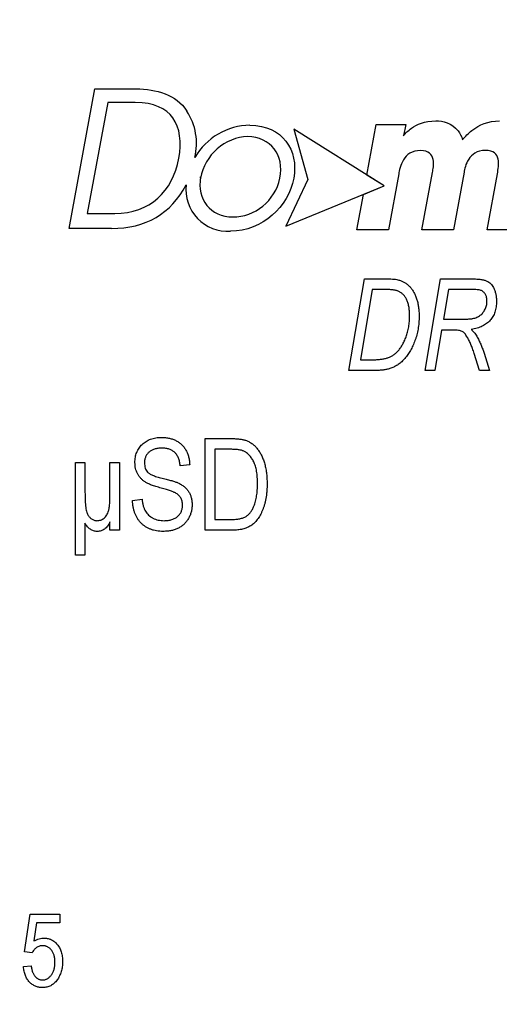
# Model space of a CAD drawing. Extents: x 909.4 to 931.4, y -8.5 to 8.5.
# Tile 20 of 31: x 922.04 to 922.349, y -0.752 to -0.118. Entities that reach past the tile are written whole.
import ezdxf

# ---------------------------------------------------------------- set-up
doc = ezdxf.new("R2010")
doc.units = 0
doc.header["$LTSCALE"] = 4
doc.header["$MEASUREMENT"] = 0
doc.layers.get('0').update_dxf_attribs({"linetype": 'CONTINUOUS'})
doc.layers.get('DEFPOINTS').update_dxf_attribs({"linetype": 'CONTINUOUS'})
doc.layers.add('DIMENSIONS', color=140, linetype='CONTINUOUS')
doc.styles.get("Standard").update_dxf_attribs({"font": 'romans.shx'})
doc.dimstyles.get("Standard").update_dxf_attribs({"dimtxt": 0.1875, "dimasz": 0.25, "dimexe": 0.0625, "dimexo": 0.0625, "dimgap": 0.0625, "dimtad": 0, "dimtih": 1, "dimtoh": 1, "dimzin": 0, "dimdsep": 46, "dimtxsty": 'Standard', "dimcen": 0, "dimadec": 0, "dimazin": 0, "dimtfac": 1, "dimtofl": 0, "dimtmove": 0, "dimatfit": 3, "dimfxl": 0, "dimtolj": 1, "dimtzin": 0, "dimarcsym": 0})

# ---------------------------------------------------------------- blocks, each defined once
blk = doc.blocks.new('*D3')
at = {"layer": 'DEFPOINTS', "color": 0}
for p in [(921.52455, 0.68985), (920.54081, -3.55627), (923.71909, -3.55627)]:
    blk.add_point(p, dxfattribs=at)
at = {"layer": 'DIMENSIONS', "color": 0, "lineweight": -2}
for p, q in [((921.58705, 0.68985), (923.78159, 0.68985)), ((923.71909, 0.43985), (923.71909, -1.0716)), ((923.71909, -3.30627), (923.71909, -1.79482)), ((920.60331, -3.55627), (923.78159, -3.55627))]:
    blk.add_line(p, q, dxfattribs=at)
at = {"layer": 'DIMENSIONS', "color": 0}
for points in [[(923.67743, 0.43985), (923.76076, 0.43985), (923.71909, 0.68985)], [(923.67743, -3.30627), (923.76076, -3.30627), (923.71909, -3.55627)]]:
    blk.add_solid(points, dxfattribs=at)
at = {"layer": 'DIMENSIONS', "color": 0, "char_height": 0.1875, "attachment_point": 5}
for s, insert in [('\\A1;4.25', (923.71909, -1.27696)), ('\\A1;[107.9]', (923.71909, -1.63857))]:
    blk.add_mtext(s, dxfattribs=dict(at, insert=insert))

msp = doc.modelspace()

# ---------------------------------------------------------------- linework, layer by layer
for p, q in [((922.07211, -0.25232), (922.0886, -0.16224)), ((922.0886, -0.16224), (922.11522, -0.16224)), ((922.09692, -0.17103), (922.08367, -0.24253)), ((922.11461, -0.17103), (922.09692, -0.17103)), ((922.27505, -0.22479), (922.21668, -0.18833)), ((922.21668, -0.18833), (922.22576, -0.22077)), ((922.26389, -0.21782), (922.2699, -0.1853)), ((922.2699, -0.1853), (922.28884, -0.18528)), ((922.28884, -0.18528), (922.28752, -0.19251)), ((922.15674, -0.21994), (922.15674, -0.21905)), ((922.22576, -0.22077), (922.21153, -0.25081)), ((922.27505, -0.22479), (922.26389, -0.21782)), ((922.28436, -0.21709), (922.27767, -0.25317)), ((922.2993, -0.25317), (922.30612, -0.2162)), ((922.32642, -0.21608), (922.3196, -0.25314)), ((922.34124, -0.25311), (922.34795, -0.21703)), ((922.21153, -0.25081), (922.27505, -0.22479)), ((922.26158, -0.23031), (922.27505, -0.22479)), ((922.25736, -0.25317), (922.26158, -0.23031)), ((922.08367, -0.24253), (922.10138, -0.24253)), ((922.09919, -0.25232), (922.07211, -0.25232)), ((922.27767, -0.25317), (922.25736, -0.25317)), ((922.3196, -0.25314), (922.2993, -0.25317)), ((922.36155, -0.25311), (922.34124, -0.25311)), ((922.25224, -0.34383), (922.26222, -0.28478)), ((922.26222, -0.28478), (922.27694, -0.28478)), ((922.30133, -0.34383), (922.31131, -0.28478)), ((922.31131, -0.28478), (922.3316, -0.28478)), ((922.26727, -0.29168), (922.25962, -0.33693)), ((922.2762, -0.29168), (922.26727, -0.29168)), ((922.31635, -0.29168), (922.31312, -0.31086)), ((922.33236, -0.29168), (922.31635, -0.29168)), ((922.31312, -0.31086), (922.32206, -0.31086)), ((922.31194, -0.31776), (922.30755, -0.34383)), ((922.31954, -0.31776), (922.31194, -0.31776)), ((922.33639, -0.34383), (922.33294, -0.3328)), ((922.33934, -0.33276), (922.34278, -0.34383)), ((922.25962, -0.33693), (922.26751, -0.33693)), ((922.26973, -0.34383), (922.25224, -0.34383)), ((922.30755, -0.34383), (922.30133, -0.34383)), ((922.34278, -0.34383), (922.33639, -0.34383)), ((922.15965, -0.44682), (922.15965, -0.38777)), ((922.15965, -0.38777), (922.1763, -0.38777)), ((922.17615, -0.39467), (922.16579, -0.39467)), ((922.16579, -0.39467), (922.16579, -0.43992)), ((922.07605, -0.46293), (922.07605, -0.40311)), ((922.07605, -0.40311), (922.08219, -0.40311)), ((922.08219, -0.40311), (922.08219, -0.4214)), ((922.09829, -0.4243), (922.09829, -0.40311)), ((922.09829, -0.40311), (922.10443, -0.40311)), ((922.10443, -0.40311), (922.10443, -0.44682)), ((922.14968, -0.40464), (922.14354, -0.40541)), ((922.11287, -0.42765), (922.119, -0.42688)), ((922.08219, -0.44222), (922.08219, -0.46293)), ((922.09829, -0.44682), (922.09829, -0.44145)), ((922.16579, -0.43992), (922.17632, -0.43992)), ((922.10443, -0.44682), (922.09829, -0.44682)), ((922.17706, -0.44682), (922.15965, -0.44682)), ((922.08219, -0.46293), (922.07605, -0.46293)), ((922.04321, -0.71869), (922.04689, -0.69448)), ((922.04689, -0.69448), (922.06591, -0.69448)), ((922.06591, -0.69448), (922.06591, -0.7)), ((922.051, -0.7), (922.04923, -0.71167)), ((922.06591, -0.7), (922.051, -0.7)), ((922.04812, -0.71939), (922.04321, -0.71869)), ((922.04259, -0.72822), (922.0475, -0.72761))]:
    msp.add_line(p, q)
for centre, radius, start, end in [((922.11583, -0.19748), 0.03822, 346.23219, 33.11193), ((922.18892, -0.22724), 0.04148, 90.55006, 150.12385), ((922.17395, -0.22734), 0.02672, 173.08993, 274.13613)]:
    msp.add_arc(centre, radius, start, end)
for points in [[(922.11522, -0.16224), (922.12799, -0.16258), (922.14105, -0.1657), (922.14784, -0.1766)], [(922.1388, -0.18103), (922.13436, -0.175), (922.12676, -0.17103), (922.11461, -0.17103)], [(922.14264, -0.20703), (922.14458, -0.19667), (922.14349, -0.18752), (922.1388, -0.18103)], [(922.29254, -0.18772), (922.29596, -0.18528), (922.30108, -0.18296), (922.30817, -0.18293)], [(922.30817, -0.18293), (922.31282, -0.18293), (922.31857, -0.18415), (922.32261, -0.18942)], [(922.33154, -0.18917), (922.33618, -0.18549), (922.34218, -0.18291), (922.34927, -0.18291)], [(922.18852, -0.18576), (922.20946, -0.18576), (922.22005, -0.20174), (922.21668, -0.21994)], [(922.28752, -0.19251), (922.28865, -0.19087), (922.29033, -0.18927), (922.29254, -0.18772)], [(922.32261, -0.18942), (922.32371, -0.19088), (922.32482, -0.19273), (922.32554, -0.19504)], [(922.32554, -0.19504), (922.32727, -0.19296), (922.32921, -0.19088), (922.33154, -0.18917)], [(922.18708, -0.19306), (922.17251, -0.19333), (922.15926, -0.20486), (922.15674, -0.21994)], [(922.20777, -0.21994), (922.21089, -0.20486), (922.20184, -0.19333), (922.18708, -0.19306)], [(922.29853, -0.20202), (922.29278, -0.20202), (922.28948, -0.20472), (922.28741, -0.20803)], [(922.30649, -0.20777), (922.30576, -0.20458), (922.30366, -0.20202), (922.29853, -0.20202)], [(922.34024, -0.20199), (922.33461, -0.202), (922.33143, -0.20456), (922.32948, -0.20762)], [(922.34833, -0.2075), (922.3477, -0.20431), (922.3455, -0.20199), (922.34024, -0.20199)], [(922.10138, -0.24253), (922.12423, -0.24253), (922.13869, -0.22846), (922.14264, -0.20703)], [(922.28741, -0.20803), (922.28532, -0.21132), (922.28471, -0.21499), (922.28436, -0.21709)], [(922.30612, -0.2162), (922.30649, -0.21438), (922.3071, -0.21084), (922.30649, -0.20777)], [(922.32948, -0.20762), (922.3274, -0.2107), (922.32678, -0.21412), (922.32642, -0.21608)], [(922.34795, -0.21703), (922.34844, -0.21421), (922.34904, -0.21053), (922.34833, -0.2075)], [(922.15674, -0.21905), (922.15399, -0.23373), (922.16311, -0.24482), (922.17743, -0.24482)], [(922.21668, -0.21994), (922.2133, -0.23812), (922.19682, -0.254), (922.17588, -0.254)], [(922.17743, -0.24482), (922.19166, -0.2451), (922.20476, -0.23444), (922.20777, -0.21994)], [(922.09919, -0.25232), (922.12151, -0.25219), (922.13759, -0.24279), (922.14742, -0.22413)]]:
    msp.add_open_spline(points, degree=3)
for points, knots in [([(922.27694, -0.28478), (922.27771, -0.28479), (922.27917, -0.2848), (922.28121, -0.28495), (922.28295, -0.28516), (922.284, -0.28543), (922.28448, -0.28555)], [0, 0, 0, 0, 0.30603, 0.57481, 0.80566, 1, 1, 1, 1]), ([(922.28448, -0.28555), (922.2851, -0.28575), (922.28635, -0.28615), (922.28811, -0.28708), (922.28977, -0.28822), (922.29131, -0.28961), (922.29272, -0.29123), (922.29397, -0.29309), (922.29502, -0.29523), (922.29591, -0.29759), (922.29664, -0.30015), (922.29712, -0.30292), (922.29745, -0.30588), (922.29748, -0.30791), (922.29749, -0.30895)], [0, 0, 0, 0, 0.068413, 0.136688, 0.206036, 0.277611, 0.351607, 0.42925, 0.511101, 0.598783, 0.691232, 0.788486, 0.891383, 1, 1, 1, 1]), ([(922.3316, -0.28478), (922.33213, -0.28479), (922.33315, -0.2848), (922.33463, -0.28485), (922.33598, -0.28498), (922.33723, -0.28511), (922.33837, -0.28531), (922.33938, -0.28555), (922.34029, -0.28584), (922.34133, -0.28628), (922.34247, -0.28694), (922.34366, -0.28791), (922.34467, -0.28905), (922.34516, -0.28992), (922.34541, -0.29036)], [0, 0, 0, 0, 0.100992, 0.194457, 0.280587, 0.360073, 0.433347, 0.498907, 0.558695, 0.613129, 0.713143, 0.809193, 0.903902, 1, 1, 1, 1]), ([(922.28394, -0.29268), (922.28372, -0.2926), (922.28326, -0.29243), (922.2825, -0.29224), (922.28167, -0.29205), (922.28074, -0.29193), (922.27973, -0.29182), (922.27863, -0.29173), (922.27744, -0.29169), (922.27662, -0.29168), (922.2762, -0.29168)], [0, 0, 0, 0, 0.088884, 0.188559, 0.296419, 0.415231, 0.545794, 0.686731, 0.838077, 1, 1, 1, 1]), ([(922.34121, -0.29916), (922.3412, -0.29874), (922.34118, -0.29794), (922.34098, -0.29679), (922.34068, -0.29574), (922.34023, -0.29481), (922.33971, -0.29399), (922.3391, -0.29331), (922.33844, -0.29276), (922.33767, -0.29232), (922.33672, -0.29202), (922.33552, -0.29182), (922.33404, -0.29171), (922.33295, -0.29169), (922.33236, -0.29168)], [0, 0, 0, 0, 0.092563, 0.179085, 0.258957, 0.335705, 0.407709, 0.47445, 0.537625, 0.598935, 0.669217, 0.758671, 0.868379, 1, 1, 1, 1]), ([(922.34541, -0.29036), (922.34571, -0.291), (922.34632, -0.29232), (922.34691, -0.29447), (922.34728, -0.29679), (922.34732, -0.29839), (922.34734, -0.29922)], [0, 0, 0, 0, 0.23123, 0.473839, 0.728461, 1, 1, 1, 1]), ([(922.29136, -0.30858), (922.29135, -0.30804), (922.29133, -0.30698), (922.29125, -0.30544), (922.29109, -0.30398), (922.29089, -0.30261), (922.29059, -0.30133), (922.29027, -0.30012), (922.28985, -0.29901), (922.28939, -0.29798), (922.28887, -0.29703), (922.2883, -0.29617), (922.28768, -0.29539), (922.28704, -0.29467), (922.28632, -0.29406), (922.28558, -0.2935), (922.28478, -0.29304), (922.28422, -0.2928), (922.28394, -0.29268)], [0, 0, 0, 0, 0.08744, 0.169839, 0.248702, 0.322887, 0.393374, 0.460124, 0.52317, 0.583868, 0.641682, 0.697304, 0.750411, 0.801821, 0.85195, 0.901574, 0.950527, 1, 1, 1, 1]), ([(922.32206, -0.31086), (922.32265, -0.31085), (922.3238, -0.31085), (922.32543, -0.31082), (922.32692, -0.31079), (922.32827, -0.31073), (922.32946, -0.31066), (922.3305, -0.31058), (922.33139, -0.31047), (922.33238, -0.31032), (922.33347, -0.31005), (922.33469, -0.30959), (922.33583, -0.30901), (922.33687, -0.3083), (922.33782, -0.30748), (922.33868, -0.30655), (922.33942, -0.30552), (922.34006, -0.30439), (922.34058, -0.30318), (922.34095, -0.30189), (922.34117, -0.30055), (922.34119, -0.29963), (922.34121, -0.29916)], [0, 0, 0, 0, 0.069286, 0.132997, 0.190674, 0.242805, 0.289388, 0.329974, 0.364637, 0.393839, 0.445605, 0.495783, 0.544862, 0.593742, 0.642211, 0.690914, 0.740212, 0.790391, 0.841434, 0.893235, 0.945524, 1, 1, 1, 1]), ([(922.34734, -0.29922), (922.34733, -0.29985), (922.34731, -0.30107), (922.34712, -0.30286), (922.34679, -0.30455), (922.34635, -0.30614), (922.3458, -0.30765), (922.34507, -0.30903), (922.34425, -0.31033), (922.3433, -0.31152), (922.34222, -0.31262), (922.34099, -0.3136), (922.33966, -0.3145), (922.33819, -0.31528), (922.3366, -0.31598), (922.33488, -0.31656), (922.33303, -0.31706), (922.33175, -0.3173), (922.33109, -0.31742)], [0, 0, 0, 0, 0.069614, 0.136027, 0.199215, 0.260396, 0.319165, 0.376446, 0.433244, 0.489375, 0.546097, 0.603752, 0.662874, 0.724347, 0.788244, 0.855236, 0.925862, 1, 1, 1, 1]), ([(922.26751, -0.33693), (922.2684, -0.33692), (922.2701, -0.3369), (922.27255, -0.33667), (922.2748, -0.33634), (922.27687, -0.33584), (922.2788, -0.33513), (922.28059, -0.33414), (922.28228, -0.33288), (922.28388, -0.33136), (922.28536, -0.32952), (922.28674, -0.32736), (922.28799, -0.32486), (922.28917, -0.32208), (922.29015, -0.31901), (922.29085, -0.31572), (922.29128, -0.31221), (922.29133, -0.30981), (922.29136, -0.30858)], [0, 0, 0, 0, 0.062918, 0.120938, 0.174551, 0.224162, 0.271679, 0.319478, 0.368888, 0.420587, 0.475764, 0.536041, 0.601928, 0.673802, 0.75023, 0.829636, 0.912674, 1, 1, 1, 1]), ([(922.29749, -0.30895), (922.29749, -0.30966), (922.29748, -0.31106), (922.29733, -0.31313), (922.29714, -0.31515), (922.29685, -0.31712), (922.29648, -0.31905), (922.29602, -0.32092), (922.29548, -0.32274), (922.29466, -0.32507), (922.29351, -0.32781), (922.29197, -0.33087), (922.29025, -0.33361), (922.28868, -0.33568), (922.28733, -0.33715), (922.28631, -0.33817), (922.28522, -0.33909), (922.28411, -0.33994), (922.28295, -0.3407), (922.28174, -0.34135), (922.2805, -0.34195), (922.27963, -0.34226), (922.2792, -0.34242)], [0, 0, 0, 0, 0.0524544, 0.1038195, 0.1538537, 0.2032593, 0.2515505, 0.2991265, 0.3460979, 0.3925798, 0.4822251, 0.566374, 0.6461209, 0.7219815, 0.7584769, 0.7943059, 0.829402, 0.8638925, 0.8981647, 0.9319817, 0.966047, 1, 1, 1, 1]), ([(922.32848, -0.32228), (922.32822, -0.32185), (922.32774, -0.32106), (922.3269, -0.32005), (922.32607, -0.31923), (922.32515, -0.31863), (922.32409, -0.31822), (922.32281, -0.31795), (922.32126, -0.31779), (922.32014, -0.31777), (922.31954, -0.31776)], [0, 0, 0, 0, 0.138621, 0.260426, 0.368227, 0.464571, 0.564653, 0.686432, 0.830712, 1, 1, 1, 1]), ([(922.33294, -0.3328), (922.33261, -0.33178), (922.33198, -0.32982), (922.33089, -0.32705), (922.32976, -0.32454), (922.32889, -0.32301), (922.32848, -0.32228)], [0, 0, 0, 0, 0.280285, 0.539712, 0.779436, 1, 1, 1, 1]), ([(922.33109, -0.31742), (922.33149, -0.31782), (922.33228, -0.3186), (922.33334, -0.31983), (922.33424, -0.32111), (922.33475, -0.322), (922.335, -0.32243)], [0, 0, 0, 0, 0.265698, 0.520208, 0.764153, 1, 1, 1, 1]), ([(922.335, -0.32243), (922.33544, -0.32328), (922.3363, -0.32496), (922.33745, -0.32754), (922.33847, -0.33013), (922.33905, -0.33189), (922.33934, -0.33276)], [0, 0, 0, 0, 0.2546141, 0.5051489, 0.7540893, 1, 1, 1, 1]), ([(922.2792, -0.34242), (922.27852, -0.34264), (922.2771, -0.34311), (922.2748, -0.3435), (922.27233, -0.3438), (922.27061, -0.34382), (922.26973, -0.34384)], [0, 0, 0, 0, 0.224847, 0.465545, 0.723543, 1, 1, 1, 1]), ([(922.1144, -0.40318), (922.11441, -0.4026), (922.11444, -0.40146), (922.11466, -0.39979), (922.11501, -0.3982), (922.11554, -0.39669), (922.11618, -0.39527), (922.11699, -0.39394), (922.11793, -0.39267), (922.11902, -0.39151), (922.12022, -0.39044), (922.12155, -0.38952), (922.12297, -0.38875), (922.12448, -0.38809), (922.12611, -0.3876), (922.12783, -0.38726), (922.12965, -0.38704), (922.1309, -0.38701), (922.13154, -0.387)], [0, 0, 0, 0, 0.065534, 0.128827, 0.189955, 0.249648, 0.308248, 0.366796, 0.425501, 0.485892, 0.546682, 0.606687, 0.667522, 0.729426, 0.793138, 0.859027, 0.927697, 1, 1, 1, 1]), ([(922.13154, -0.387), (922.13241, -0.38702), (922.13411, -0.38707), (922.13658, -0.38747), (922.13888, -0.38814), (922.141, -0.38908), (922.14293, -0.39026), (922.14462, -0.3917), (922.1461, -0.39335), (922.14734, -0.39525), (922.14833, -0.39734), (922.14906, -0.39962), (922.14954, -0.40207), (922.14963, -0.40377), (922.14968, -0.40464)], [0, 0, 0, 0, 0.091915, 0.17935, 0.26276, 0.343825, 0.423054, 0.500154, 0.577402, 0.656471, 0.73765, 0.820878, 0.907923, 1, 1, 1, 1]), ([(922.1763, -0.38777), (922.1768, -0.38777), (922.17777, -0.38777), (922.17917, -0.38783), (922.18049, -0.38791), (922.18171, -0.38803), (922.18284, -0.38819), (922.18388, -0.38836), (922.18482, -0.38859), (922.18541, -0.38877), (922.18569, -0.38886)], [0, 0, 0, 0, 0.157769, 0.306832, 0.444685, 0.574038, 0.693806, 0.805229, 0.906553, 1, 1, 1, 1]), ([(922.18569, -0.38886), (922.18638, -0.38912), (922.18776, -0.38965), (922.18967, -0.39081), (922.19143, -0.39227), (922.19305, -0.39401), (922.19451, -0.39602), (922.19581, -0.39827), (922.19692, -0.40077), (922.19787, -0.40351), (922.19862, -0.40651), (922.19915, -0.40976), (922.19948, -0.41328), (922.19951, -0.41571), (922.19953, -0.41697)], [0, 0, 0, 0, 0.06613, 0.132306, 0.200143, 0.270995, 0.345232, 0.422746, 0.504203, 0.590818, 0.683013, 0.781266, 0.886884, 1, 1, 1, 1]), ([(922.13174, -0.3939), (922.1313, -0.39391), (922.13044, -0.39391), (922.12919, -0.39406), (922.12802, -0.39425), (922.12693, -0.39454), (922.12593, -0.39491), (922.125, -0.39536), (922.12415, -0.39589), (922.12339, -0.39651), (922.12272, -0.39719), (922.12213, -0.39792), (922.12163, -0.3987), (922.12124, -0.39953), (922.12093, -0.40041), (922.1207, -0.40134), (922.12057, -0.40231), (922.12055, -0.40298), (922.12054, -0.40332)], [0, 0, 0, 0, 0.0804236, 0.1554479, 0.2274866, 0.294949, 0.3597987, 0.42102, 0.481902, 0.5406083, 0.5984821, 0.6551515, 0.710201, 0.7655972, 0.8217225, 0.8791642, 0.9383687, 1, 1, 1, 1]), ([(922.14354, -0.40541), (922.1435, -0.40493), (922.14341, -0.40401), (922.14317, -0.40269), (922.14286, -0.40145), (922.14247, -0.40031), (922.14198, -0.39928), (922.14144, -0.39833), (922.14081, -0.39748), (922.1401, -0.39672), (922.13931, -0.39606), (922.13845, -0.39547), (922.13752, -0.39498), (922.1365, -0.39459), (922.13542, -0.39427), (922.13426, -0.39406), (922.13303, -0.39393), (922.13218, -0.39391), (922.13174, -0.3939)], [0, 0, 0, 0, 0.076573, 0.149323, 0.217219, 0.282087, 0.343266, 0.402231, 0.458477, 0.514151, 0.569073, 0.624353, 0.681191, 0.739404, 0.79983, 0.862831, 0.929646, 1, 1, 1, 1]), ([(922.1845, -0.39584), (922.18427, -0.39575), (922.18378, -0.39555), (922.18297, -0.39531), (922.18207, -0.39511), (922.18107, -0.39494), (922.17998, -0.39483), (922.17879, -0.39473), (922.1775, -0.39469), (922.17661, -0.39468), (922.17615, -0.39467)], [0, 0, 0, 0, 0.089406, 0.188125, 0.296701, 0.415541, 0.544795, 0.685025, 0.837611, 1, 1, 1, 1]), ([(922.1934, -0.41689), (922.19339, -0.41616), (922.19338, -0.41473), (922.19325, -0.41266), (922.19307, -0.4107), (922.19279, -0.40887), (922.19245, -0.40716), (922.19202, -0.40557), (922.19152, -0.4041), (922.19093, -0.40275), (922.19028, -0.40152), (922.1896, -0.40038), (922.18886, -0.39936), (922.18809, -0.39843), (922.18725, -0.39763), (922.1864, -0.39691), (922.18548, -0.39632), (922.18483, -0.396), (922.1845, -0.39584)], [0, 0, 0, 0, 0.091058, 0.177272, 0.258757, 0.33524, 0.407833, 0.475904, 0.540567, 0.601389, 0.659248, 0.713941, 0.765993, 0.816126, 0.863976, 0.910287, 0.955276, 1, 1, 1, 1]), ([(922.13033, -0.4194), (922.12977, -0.41925), (922.1287, -0.41894), (922.12716, -0.41846), (922.12575, -0.41799), (922.12446, -0.41749), (922.12329, -0.41701), (922.12225, -0.4165), (922.12134, -0.416), (922.12029, -0.41534), (922.11914, -0.41441), (922.11792, -0.41317), (922.11686, -0.4118), (922.11597, -0.41029), (922.11525, -0.40867), (922.11478, -0.40692), (922.11445, -0.40509), (922.11442, -0.40382), (922.1144, -0.40318)], [0, 0, 0, 0, 0.069613, 0.134156, 0.194122, 0.24927, 0.300398, 0.34646, 0.388252, 0.425903, 0.496106, 0.565535, 0.634846, 0.704759, 0.775666, 0.847725, 0.922418, 1, 1, 1, 1]), ([(922.12054, -0.40332), (922.12056, -0.40393), (922.1206, -0.40509), (922.12096, -0.40672), (922.12156, -0.40815), (922.12217, -0.40893), (922.12247, -0.40931)], [0, 0, 0, 0, 0.283774, 0.539584, 0.775645, 1, 1, 1, 1]), ([(922.12247, -0.40931), (922.12265, -0.40949), (922.12304, -0.40989), (922.12381, -0.41039), (922.12472, -0.41091), (922.12582, -0.41139), (922.12707, -0.41189), (922.12851, -0.41234), (922.13011, -0.41282), (922.13125, -0.4131), (922.13185, -0.41324)], [0, 0, 0, 0, 0.075016, 0.16293, 0.264674, 0.38097, 0.512309, 0.658221, 0.820832, 1, 1, 1, 1]), ([(922.13185, -0.41324), (922.13244, -0.41339), (922.13357, -0.41366), (922.13519, -0.41408), (922.13667, -0.41448), (922.13803, -0.41485), (922.13924, -0.41524), (922.14032, -0.4156), (922.14127, -0.41592), (922.14184, -0.41617), (922.14211, -0.41629)], [0, 0, 0, 0, 0.169324, 0.325355, 0.468916, 0.600312, 0.718846, 0.824985, 0.918758, 1, 1, 1, 1]), ([(922.14211, -0.41629), (922.14283, -0.41663), (922.14422, -0.41731), (922.14607, -0.41863), (922.14766, -0.42013), (922.14896, -0.42184), (922.14998, -0.42373), (922.1507, -0.4258), (922.15114, -0.42804), (922.15119, -0.42959), (922.15121, -0.43039)], [0, 0, 0, 0, 0.133785, 0.259385, 0.380822, 0.499531, 0.618358, 0.739896, 0.866296, 1, 1, 1, 1]), ([(922.19953, -0.41697), (922.19952, -0.41779), (922.1995, -0.4194), (922.19937, -0.42177), (922.19914, -0.42404), (922.19883, -0.42622), (922.1984, -0.4283), (922.1979, -0.43029), (922.1973, -0.43219), (922.19662, -0.43398), (922.19587, -0.43566), (922.19505, -0.43722), (922.1942, -0.43866), (922.19328, -0.43996), (922.19231, -0.44114), (922.19129, -0.4422), (922.19022, -0.44313), (922.18908, -0.44392), (922.18788, -0.44462), (922.18659, -0.4452), (922.18522, -0.44571), (922.18376, -0.44611), (922.18221, -0.44644), (922.18057, -0.44666), (922.17885, -0.44679), (922.17767, -0.44681), (922.17706, -0.44682)], [0, 0, 0, 0, 0.057755, 0.113614, 0.16712, 0.218946, 0.268664, 0.316897, 0.363577, 0.408777, 0.452021, 0.493346, 0.532766, 0.569964, 0.605778, 0.64024, 0.67339, 0.705743, 0.737921, 0.771071, 0.805292, 0.840967, 0.878091, 0.916771, 0.957451, 1, 1, 1, 1]), ([(922.19105, -0.43131), (922.19124, -0.4308), (922.19162, -0.42976), (922.1921, -0.42814), (922.19249, -0.42644), (922.19283, -0.42468), (922.19307, -0.42283), (922.19327, -0.42092), (922.19338, -0.41892), (922.19339, -0.41757), (922.1934, -0.41689)], [0, 0, 0, 0, 0.111646, 0.226426, 0.344474, 0.466462, 0.593163, 0.724245, 0.859766, 1, 1, 1, 1]), ([(922.08219, -0.4214), (922.08221, -0.42279), (922.08225, -0.42564), (922.08243, -0.4292), (922.08265, -0.43198), (922.08294, -0.43376), (922.08328, -0.43522), (922.08373, -0.43638), (922.08429, -0.43731), (922.08491, -0.43812), (922.08559, -0.43886), (922.08635, -0.4395), (922.08718, -0.44004), (922.08806, -0.4404), (922.08898, -0.44065), (922.08961, -0.44067), (922.08993, -0.44069)], [0, 0, 0, 0, 0.179951, 0.37208, 0.463974, 0.541937, 0.60676, 0.658323, 0.703537, 0.747321, 0.790733, 0.834275, 0.876828, 0.918068, 0.958803, 1, 1, 1, 1]), ([(922.08993, -0.44069), (922.09034, -0.44066), (922.09115, -0.44062), (922.09233, -0.44029), (922.09346, -0.43978), (922.09452, -0.43904), (922.09547, -0.43812), (922.09629, -0.43702), (922.09694, -0.43576), (922.09738, -0.43459), (922.09764, -0.43353), (922.09782, -0.43259), (922.09796, -0.43152), (922.09809, -0.43033), (922.09819, -0.429), (922.09824, -0.42755), (922.09829, -0.42597), (922.09829, -0.42488), (922.09829, -0.4243)], [0, 0, 0, 0, 0.059419, 0.117693, 0.177149, 0.239282, 0.303714, 0.368822, 0.437091, 0.509424, 0.549535, 0.596196, 0.647734, 0.706112, 0.770112, 0.840965, 0.917018, 1, 1, 1, 1]), ([(922.14508, -0.43057), (922.14507, -0.43015), (922.14504, -0.42932), (922.14482, -0.42812), (922.14445, -0.427), (922.14394, -0.42597), (922.14329, -0.42502), (922.14248, -0.42417), (922.14151, -0.42341), (922.1406, -0.42284), (922.13971, -0.42242), (922.13887, -0.42206), (922.13786, -0.42168), (922.13668, -0.42127), (922.13534, -0.42085), (922.13382, -0.42039), (922.13213, -0.4199), (922.13095, -0.41957), (922.13033, -0.4194)], [0, 0, 0, 0, 0.062827, 0.122373, 0.180384, 0.236489, 0.292629, 0.350398, 0.410193, 0.473423, 0.510212, 0.55528, 0.608473, 0.669857, 0.740038, 0.817917, 0.904812, 1, 1, 1, 1]), ([(922.13262, -0.44759), (922.13189, -0.44757), (922.13047, -0.44754), (922.1284, -0.44729), (922.12644, -0.44687), (922.1246, -0.44628), (922.12286, -0.44552), (922.12124, -0.4446), (922.11973, -0.4435), (922.11835, -0.44224), (922.11711, -0.44084), (922.11601, -0.43931), (922.11508, -0.43765), (922.11432, -0.43588), (922.1137, -0.43399), (922.11325, -0.43199), (922.11296, -0.42986), (922.1129, -0.4284), (922.11287, -0.42765)], [0, 0, 0, 0, 0.069062, 0.134766, 0.197611, 0.258528, 0.318127, 0.377058, 0.435686, 0.494734, 0.554091, 0.613333, 0.672924, 0.734066, 0.796299, 0.861241, 0.92897, 1, 1, 1, 1]), ([(922.119, -0.42688), (922.11909, -0.42766), (922.11926, -0.42914), (922.11973, -0.43122), (922.12035, -0.43302), (922.12111, -0.43459), (922.1221, -0.43591), (922.12322, -0.43711), (922.12454, -0.43815), (922.12602, -0.43906), (922.12765, -0.43979), (922.1294, -0.4403), (922.13124, -0.44063), (922.1325, -0.44067), (922.13314, -0.44069)], [0, 0, 0, 0, 0.106713, 0.202383, 0.287988, 0.365132, 0.438155, 0.511442, 0.587093, 0.665986, 0.746839, 0.82888, 0.91253, 1, 1, 1, 1]), ([(922.15121, -0.43039), (922.15119, -0.43119), (922.15114, -0.43278), (922.15068, -0.43509), (922.14993, -0.4373), (922.14889, -0.43936), (922.14761, -0.44126), (922.14611, -0.44294), (922.14437, -0.44437), (922.14242, -0.44555), (922.14027, -0.44648), (922.1379, -0.44711), (922.13533, -0.44752), (922.13354, -0.44757), (922.13262, -0.44759)], [0, 0, 0, 0, 0.084273, 0.166517, 0.247388, 0.328837, 0.409098, 0.487727, 0.565708, 0.644985, 0.726558, 0.81207, 0.902729, 1, 1, 1, 1]), ([(922.13314, -0.44069), (922.1336, -0.44068), (922.1345, -0.44066), (922.1358, -0.44052), (922.13702, -0.44032), (922.13816, -0.44), (922.13923, -0.43962), (922.14021, -0.43912), (922.14112, -0.43856), (922.14195, -0.4379), (922.14267, -0.43716), (922.14333, -0.43639), (922.14387, -0.43554), (922.14432, -0.43465), (922.14465, -0.4337), (922.14491, -0.43271), (922.14505, -0.43166), (922.14507, -0.43094), (922.14508, -0.43057)], [0, 0, 0, 0, 0.078125, 0.15183, 0.222152, 0.289023, 0.352598, 0.414842, 0.474935, 0.534843, 0.593414, 0.650787, 0.707286, 0.763458, 0.819724, 0.877852, 0.937479, 1, 1, 1, 1]), ([(922.17632, -0.43992), (922.17684, -0.43991), (922.17784, -0.4399), (922.17929, -0.4398), (922.18064, -0.43965), (922.1819, -0.43941), (922.18307, -0.43916), (922.18413, -0.43878), (922.18511, -0.43839), (922.18599, -0.4379), (922.1868, -0.43734), (922.18756, -0.43672), (922.18826, -0.436), (922.18892, -0.43521), (922.18953, -0.43435), (922.1901, -0.43342), (922.1906, -0.43239), (922.1909, -0.43168), (922.19105, -0.43131)], [0, 0, 0, 0, 0.083876, 0.1627, 0.236637, 0.305998, 0.370799, 0.431234, 0.488336, 0.542444, 0.595272, 0.648372, 0.702151, 0.757996, 0.81482, 0.874015, 0.935644, 1, 1, 1, 1]), ([(922.08994, -0.44759), (922.08957, -0.44757), (922.08882, -0.44754), (922.08772, -0.44728), (922.08667, -0.44685), (922.08567, -0.44626), (922.08472, -0.44549), (922.08382, -0.44456), (922.08295, -0.44347), (922.08245, -0.44265), (922.08219, -0.44222)], [0, 0, 0, 0, 0.114115, 0.227178, 0.339584, 0.456271, 0.578599, 0.708729, 0.849209, 1, 1, 1, 1]), ([(922.09829, -0.44145), (922.09805, -0.44194), (922.09759, -0.44287), (922.09676, -0.44413), (922.09583, -0.4452), (922.09482, -0.44607), (922.09372, -0.44676), (922.09254, -0.44724), (922.09127, -0.44754), (922.09039, -0.44757), (922.08994, -0.44759)], [0, 0, 0, 0, 0.147514, 0.283356, 0.410625, 0.531041, 0.646412, 0.761619, 0.877788, 1, 1, 1, 1]), ([(922.04923, -0.71167), (922.04978, -0.71139), (922.05088, -0.71083), (922.05262, -0.71024), (922.05441, -0.70988), (922.05562, -0.70984), (922.05623, -0.70982)], [0, 0, 0, 0, 0.254405, 0.503488, 0.750493, 1, 1, 1, 1]), ([(922.05623, -0.70982), (922.05661, -0.70983), (922.05737, -0.70986), (922.05848, -0.71006), (922.05956, -0.71037), (922.06059, -0.71083), (922.06158, -0.71142), (922.06255, -0.71213), (922.06347, -0.71296), (922.06433, -0.71393), (922.06514, -0.71499), (922.06584, -0.71616), (922.06644, -0.71742), (922.06691, -0.71877), (922.0673, -0.72021), (922.06756, -0.72174), (922.06771, -0.72335), (922.06774, -0.72446), (922.06775, -0.72502)], [0, 0, 0, 0, 0.053814, 0.106953, 0.15923, 0.211988, 0.266417, 0.321946, 0.380432, 0.441804, 0.505005, 0.5688, 0.634227, 0.701337, 0.770983, 0.843866, 0.92005, 1, 1, 1, 1]), ([(922.05486, -0.71473), (922.05452, -0.71474), (922.05384, -0.71477), (922.05284, -0.71501), (922.05187, -0.71541), (922.05095, -0.71595), (922.0501, -0.71662), (922.04934, -0.71743), (922.04866, -0.71835), (922.0483, -0.71903), (922.04812, -0.71939)], [0, 0, 0, 0, 0.117922, 0.235243, 0.355137, 0.478426, 0.604034, 0.731147, 0.862946, 1, 1, 1, 1]), ([(922.06284, -0.72529), (922.06283, -0.72488), (922.06282, -0.72409), (922.06271, -0.72294), (922.06255, -0.72186), (922.0623, -0.72084), (922.06197, -0.7199), (922.06159, -0.71902), (922.06112, -0.71822), (922.06059, -0.7175), (922.06001, -0.71684), (922.05938, -0.71628), (922.05871, -0.7158), (922.05802, -0.7154), (922.05727, -0.71511), (922.0565, -0.71488), (922.05569, -0.71476), (922.05514, -0.71474), (922.05486, -0.71473)], [0, 0, 0, 0, 0.082003, 0.159772, 0.233618, 0.303428, 0.370373, 0.434524, 0.496402, 0.557327, 0.616283, 0.672504, 0.727497, 0.780969, 0.834539, 0.88826, 0.943116, 1, 1, 1, 1]), ([(922.05478, -0.74172), (922.05438, -0.74171), (922.05358, -0.74169), (922.05242, -0.74152), (922.0513, -0.74125), (922.05023, -0.74085), (922.04921, -0.74034), (922.04823, -0.73972), (922.04731, -0.73899), (922.04644, -0.73815), (922.04563, -0.73722), (922.04492, -0.73618), (922.0443, -0.73507), (922.04377, -0.73386), (922.04334, -0.73258), (922.043, -0.7312), (922.04273, -0.72975), (922.04264, -0.72874), (922.04259, -0.72822)], [0, 0, 0, 0, 0.059912, 0.117945, 0.174735, 0.230936, 0.287224, 0.344014, 0.402168, 0.461963, 0.523266, 0.585056, 0.64821, 0.713072, 0.780208, 0.849785, 0.923108, 1, 1, 1, 1]), ([(922.0475, -0.72761), (922.04755, -0.72799), (922.04765, -0.72872), (922.04787, -0.72977), (922.0481, -0.73075), (922.04842, -0.73165), (922.04875, -0.73249), (922.04915, -0.73325), (922.04957, -0.73394), (922.05006, -0.73454), (922.05056, -0.73508), (922.0511, -0.73554), (922.05166, -0.73593), (922.05223, -0.73626), (922.05283, -0.73651), (922.05345, -0.73668), (922.05408, -0.73679), (922.05451, -0.73681), (922.05473, -0.73681)], [0, 0, 0, 0, 0.0882014, 0.1718893, 0.250417, 0.3244954, 0.3944549, 0.4608553, 0.5235657, 0.5835686, 0.6410899, 0.696114, 0.7480632, 0.7995119, 0.8496678, 0.8992658, 0.9491826, 1, 1, 1, 1]), ([(922.05473, -0.73681), (922.055, -0.73681), (922.05554, -0.73679), (922.05633, -0.73664), (922.0571, -0.7364), (922.05783, -0.73605), (922.05854, -0.73561), (922.05921, -0.73508), (922.05985, -0.73444), (922.06046, -0.73373), (922.06103, -0.73293), (922.06151, -0.73204), (922.06192, -0.73108), (922.06227, -0.73006), (922.06252, -0.72897), (922.0627, -0.7278), (922.06282, -0.72657), (922.06284, -0.72573), (922.06284, -0.72529)], [0, 0, 0, 0, 0.052097, 0.103102, 0.153801, 0.205254, 0.257724, 0.312193, 0.369736, 0.430062, 0.492868, 0.556935, 0.622975, 0.69147, 0.76315, 0.838092, 0.916752, 1, 1, 1, 1]), ([(922.06775, -0.72502), (922.06774, -0.72559), (922.06772, -0.72669), (922.06755, -0.72833), (922.06727, -0.7299), (922.06689, -0.7314), (922.0664, -0.73286), (922.0658, -0.73424), (922.06507, -0.73557), (922.06426, -0.73682), (922.06335, -0.73796), (922.06235, -0.73898), (922.06127, -0.73982), (922.06012, -0.74052), (922.0589, -0.74106), (922.05759, -0.74144), (922.05621, -0.74168), (922.05526, -0.74171), (922.05478, -0.74172)], [0, 0, 0, 0, 0.071521, 0.140909, 0.208148, 0.273948, 0.338678, 0.402514, 0.466303, 0.529947, 0.59236, 0.651807, 0.709655, 0.766143, 0.822514, 0.879698, 0.938588, 1, 1, 1, 1])]:
    msp.add_open_spline(points, degree=3, knots=knots)

# ---------------------------------------------------------------- dimensions: what is measured, and where the dimension line sits
at = {"layer": 'DIMENSIONS'}
dim = msp.add_linear_dim(base=(923.71909, -3.55627), p1=(921.52455, 0.68985), p2=(920.54081, -3.55627), angle=90, dimstyle='Standard', override={"dimpost": '\\X'}, dxfattribs=at)
dim.commit()
dim.dimension.update_dxf_attribs({"geometry": '*D3', "text_midpoint": (923.71909, -1.43321)})

doc.saveas('drawing.dxf')
